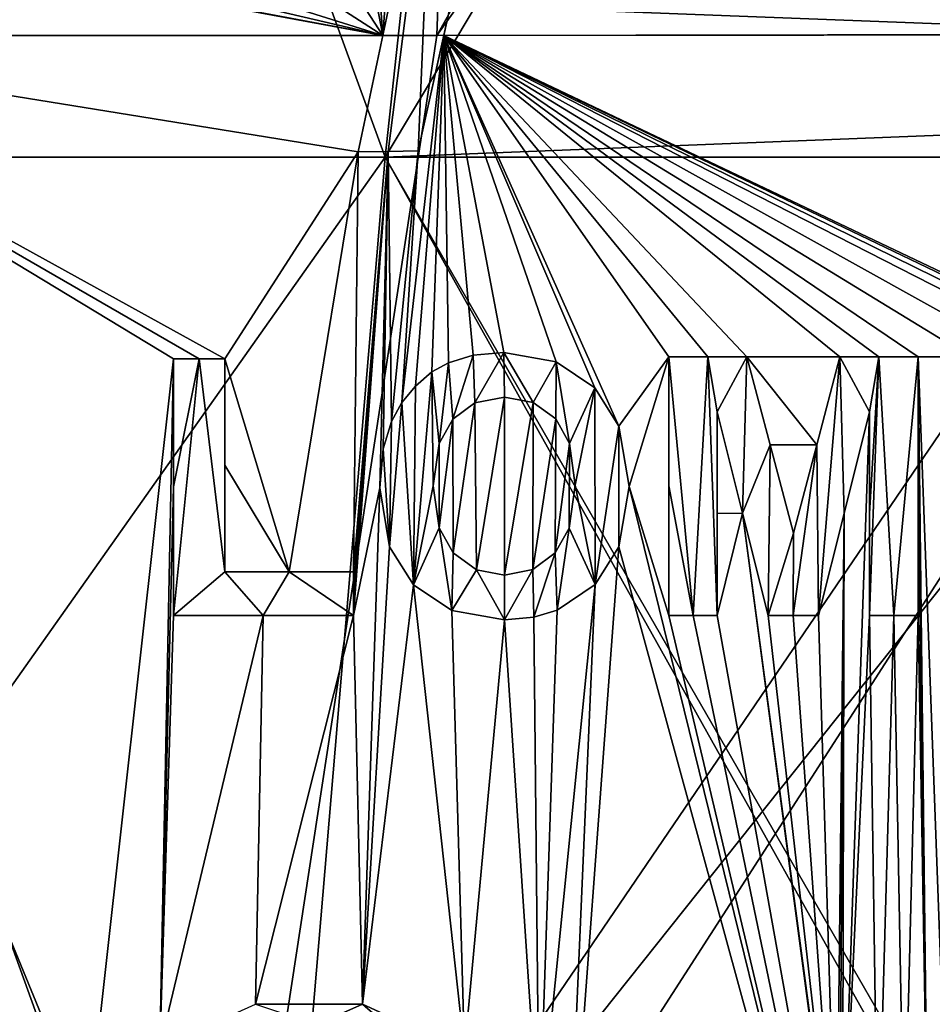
# Model space of a CAD drawing. Header units: millimetres. Extents: x -65 to 65, y -60 to 48.
# Tile 20 of 110: x -9.22 to -2.16, y -29.43 to -21.82. Entities that reach past the tile are written whole.
import ezdxf

# ---------------------------------------------------------------- set-up
doc = ezdxf.new("R2010")
doc.units = ezdxf.units.MM
doc.header["$LTSCALE"] = 101.851852
for name, color, linetype in [('387', 7, 'CONTINUOUS'), ('388', 7, 'CONTINUOUS'), ('512', 7, 'CONTINUOUS'), ('513', 7, 'CONTINUOUS')]:
    doc.layers.add(name, color=color, linetype=linetype)

msp = doc.modelspace()

# ---------------------------------------------------------------- linework, layer by layer
at = {"layer": '387', "color": 2, "linetype": 'Continuous'}
for points in [[(-5.235, -12.2045, 28.0046), (-12.5628, -22.8791, 32.4282), (-10.2917, -12.2045, 26.5659), (-5.235, -12.2045, 28.0046)], [(-6.3902, -22.8791, 34.1845), (-12.5628, -22.8791, 32.4282), (-5.235, -12.2045, 28.0046), (-6.3902, -22.8791, 34.1845)], [(-12.5628, -22.8791, -32.4282), (-6.3902, -22.8791, -34.1845), (-10.2917, -12.2045, -26.5659), (-12.5628, -22.8791, -32.4282)], [(-10.2917, -12.2045, -26.5659), (-6.3902, -22.8791, -34.1845), (-5.235, -12.2045, -28.0046), (-10.2917, -12.2045, -26.5659)], [(0, -12.2043, 28.4896), (0, -22.6265, 34.6444), (-6.3902, -22.8791, 34.1845), (0, -12.2043, 28.4896)], [(0, -12.2043, 28.4896), (-6.3902, -22.8791, 34.1845), (-5.235, -12.2045, 28.0046), (0, -12.2043, 28.4896)], [(-6.3902, -22.8791, -34.1845), (0, -22.878, -34.776), (-5.235, -12.2045, -28.0046), (-6.3902, -22.8791, -34.1845)], [(0, -22.6265, -34.6444), (0, -12.2043, -28.4896), (-5.235, -12.2045, -28.0046), (0, -22.6265, -34.6444)], [(0, -22.878, -34.776), (0, -22.6265, -34.6444), (-5.235, -12.2045, -28.0046), (0, -22.878, -34.776)], [(0, -22.6265, 34.6444), (0, -22.878, 34.776), (-6.3902, -22.8791, 34.1845), (0, -22.6265, 34.6444)], [(-14.4567, -34.2953, -37.317), (-7.3536, -34.2953, -39.338), (-12.5628, -22.8791, -32.4282), (-14.4567, -34.2953, -37.317)], [(-6.3902, -22.8791, 34.1845), (-14.4567, -34.2953, 37.317), (-12.5628, -22.8791, 32.4282), (-6.3902, -22.8791, 34.1845)], [(-7.3536, -34.2953, 39.338), (-14.4567, -34.2953, 37.317), (-6.3902, -22.8791, 34.1845), (-7.3536, -34.2953, 39.338)], [(-12.5628, -22.8791, -32.4282), (-7.3536, -34.2953, -39.338), (-6.3902, -22.8791, -34.1845), (-12.5628, -22.8791, -32.4282)], [(0, -22.878, 34.776), (-7.3536, -34.2953, 39.338), (-6.3902, -22.8791, 34.1845), (0, -22.878, 34.776)], [(0, -22.878, 34.776), (0, -33.9563, 39.8831), (-7.3536, -34.2953, 39.338), (0, -22.878, 34.776)], [(-7.3536, -34.2953, -39.338), (0, -34.2931, -40.0186), (-6.3902, -22.8791, -34.1845), (-7.3536, -34.2953, -39.338)], [(0, -33.9563, -39.8831), (0, -22.878, -34.776), (-6.3902, -22.8791, -34.1845), (0, -33.9563, -39.8831)], [(0, -34.2931, -40.0186), (0, -33.9563, -39.8831), (-6.3902, -22.8791, -34.1845), (0, -34.2931, -40.0186)]]:
    msp.add_3dface(points, dxfattribs=at)
at = {"layer": '388', "linetype": 'Continuous'}
for points in [[(-5.9894, -21.937, -36.2751), (-11.8188, -21.937, -34.8149), (-5.6098, -11.3027, -30.0098), (-5.9894, -21.937, -36.2751)], [(-5.6098, -11.3027, -30.0098), (-11.8188, -21.937, -34.8149), (-11.0286, -11.3027, -28.468), (-5.6098, -11.3027, -30.0098)], [(-6.4081, -21.9369, 36.2034), (-5.6098, -11.3027, 30.0098), (-6.6373, -18.8403, 34.463), (-6.4081, -21.9369, 36.2034)], [(-6.0174, -20.0956, 35.2775), (-5.6098, -11.3027, 30.0098), (-6.4081, -21.9369, 36.2034), (-6.0174, -20.0956, 35.2775)], [(0, -11.3016, -30.5289), (-5.9894, -21.937, -36.2751), (-5.6098, -11.3027, -30.0098), (0, -11.3016, -30.5289)], [(0, -11.3016, -30.5289), (0, -13.566, -31.9797), (-5.9894, -21.937, -36.2751), (0, -11.3016, -30.5289)], [(0, -21.9283, 36.7617), (0, -14.8287, 32.7586), (-5.6098, -11.3027, 30.0098), (0, -21.9283, 36.7617)], [(0, -21.9283, 36.7617), (-5.6098, -11.3027, 30.0098), (-2.3126, -18.1879, 34.6528), (0, -21.9283, 36.7617)], [(0, -13.566, -31.9797), (0, -21.9334, -36.7644), (-5.9894, -21.937, -36.2751), (0, -13.566, -31.9797)], [(-2.1966, -18.9096, 35.0662), (0, -21.9283, 36.7617), (-2.3126, -18.1879, 34.6528), (-2.1966, -18.9096, 35.0662)], [(-6.7989, -19.9096, 35.0322), (-6.4081, -21.9369, 36.2034), (-6.6373, -18.8403, 34.463), (-6.7989, -19.9096, 35.0322)], [(-2.3503, -19.8395, 35.5701), (0, -21.9283, 36.7617), (-2.1966, -18.9096, 35.0662), (-2.3503, -19.8395, 35.5701)], [(-2.8115, -20.6894, 35.9975), (0, -21.9283, 36.7617), (-2.3503, -19.8395, 35.5701), (-2.8115, -20.6894, 35.9975)], [(-7.2075, -20.7058, 35.3894), (-6.4081, -21.9369, 36.2034), (-6.7989, -19.9096, 35.0322), (-7.2075, -20.7058, 35.3894)], [(-7.6429, -21.1398, 35.5345), (-6.4081, -21.9369, 36.2034), (-7.2075, -20.7058, 35.3894), (-7.6429, -21.1398, 35.5345)], [(-3.0463, -20.9566, 36.1216), (0, -21.9283, 36.7617), (-2.8115, -20.6894, 35.9975), (-3.0463, -20.9566, 36.1216)], [(-3.2834, -21.1532, 36.2057), (0, -21.9283, 36.7617), (-3.0463, -20.9566, 36.1216), (-3.2834, -21.1532, 36.2057)], [(-8.1493, -21.3883, 35.5567), (-6.4081, -21.9369, 36.2034), (-7.6429, -21.1398, 35.5345), (-8.1493, -21.3883, 35.5567)], [(-3.782, -21.3976, 36.2869), (0, -21.9283, 36.7617), (-3.2834, -21.1532, 36.2057), (-3.782, -21.3976, 36.2869)], [(-12.1623, -21.937, 34.6963), (-6.4081, -21.9369, 36.2034), (-9.4876, -21.3668, 35.2114), (-12.1623, -21.937, 34.6963)], [(-6.4081, -21.9369, 36.2034), (-8.8131, -21.4824, 35.4491), (-9.4876, -21.3668, 35.2114), (-6.4081, -21.9369, 36.2034)], [(-8.4535, -21.4569, 35.5227), (-6.4081, -21.9369, 36.2034), (-8.1493, -21.3883, 35.5567), (-8.4535, -21.4569, 35.5227)], [(-4.3716, -21.4824, 36.2656), (0, -21.9283, 36.7617), (-3.782, -21.3976, 36.2869), (-4.3716, -21.4824, 36.2656)], [(-8.8131, -21.4824, 35.4491), (-6.4081, -21.9369, 36.2034), (-8.4535, -21.4569, 35.5227), (-8.8131, -21.4824, 35.4491)], [(-5.8838, -21.7018, 36.1679), (0, -21.9283, 36.7617), (-4.3716, -21.4824, 36.2656), (-5.8838, -21.7018, 36.1679)], [(-5.9358, -21.937, 36.2839), (0, -21.9283, 36.7617), (-5.8838, -21.7018, 36.1679), (-5.9358, -21.937, 36.2839)], [(0, -21.9334, -36.7644), (0, -23.5794, -37.6067), (-7.725, -33.2839, -41.2673), (0, -21.9334, -36.7644)], [(-5.9894, -21.937, -36.2751), (0, -21.9334, -36.7644), (-7.725, -33.2839, -41.2673), (-5.9894, -21.937, -36.2751)], [(0, -21.9283, 36.7617), (-5.9358, -21.937, 36.2839), (-0.5996, -24.4754, 38.0477), (0, -21.9283, 36.7617)], [(-15.1863, -33.2839, -39.1413), (-11.8188, -21.937, -34.8149), (-7.725, -33.2839, -41.2673), (-15.1863, -33.2839, -39.1413)], [(-8.7929, -32.1706, 40.5888), (-12.1623, -21.937, 34.6963), (-15.0174, -33.2839, 39.2064), (-8.7929, -32.1706, 40.5888)], [(-6.4081, -21.9369, 36.2034), (-12.1623, -21.937, 34.6963), (-6.5991, -22.8382, 36.6417), (-6.4081, -21.9369, 36.2034)], [(-6.5991, -22.8382, 36.6417), (-12.1623, -21.937, 34.6963), (-7.6282, -24.4397, 37.2621), (-6.5991, -22.8382, 36.6417)], [(-8.6881, -30.3895, 39.8428), (-12.1623, -21.937, 34.6963), (-8.9454, -31.2465, 40.1602), (-8.6881, -30.3895, 39.8428)], [(-12.1623, -21.937, 34.6963), (-8.6881, -30.3895, 39.8428), (-8.027, -24.4397, 37.1782), (-12.1623, -21.937, 34.6963)], [(-8.9454, -31.2465, 40.1602), (-12.1623, -21.937, 34.6963), (-8.7929, -32.1706, 40.5888), (-8.9454, -31.2465, 40.1602)], [(-7.6282, -24.4397, 37.2621), (-12.1623, -21.937, 34.6963), (-7.8277, -24.4397, 37.2207), (-7.6282, -24.4397, 37.2621)], [(-7.8277, -24.4397, 37.2207), (-12.1623, -21.937, 34.6963), (-8.027, -24.4397, 37.1782), (-7.8277, -24.4397, 37.2207)], [(-11.8188, -21.937, -34.8149), (-5.9894, -21.937, -36.2751), (-7.725, -33.2839, -41.2673), (-11.8188, -21.937, -34.8149)], [(-6.1555, -24.6488, 37.6377), (-5.9358, -21.937, 36.2839), (-6.2589, -24.7761, 37.6839), (-6.1555, -24.6488, 37.6377)], [(-5.9358, -21.937, 36.2839), (-6.1332, -22.8305, 36.7186), (-6.2589, -24.7761, 37.6839), (-5.9358, -21.937, 36.2839)], [(-6.027, -24.5392, 37.6039), (-5.9358, -21.937, 36.2839), (-6.1555, -24.6488, 37.6377), (-6.027, -24.5392, 37.6039)], [(-5.8985, -24.4685, 37.5891), (-5.9358, -21.937, 36.2839), (-6.027, -24.5392, 37.6039), (-5.8985, -24.4685, 37.5891)], [(-3.893, -24.4234, 37.827), (-5.9358, -21.937, 36.2839), (-4.1941, -24.4234, 37.7948), (-3.893, -24.4234, 37.827)], [(-4.1941, -24.4234, 37.7948), (-5.9358, -21.937, 36.2839), (-4.5807, -24.959, 38.0144), (-4.1941, -24.4234, 37.7948)], [(-2.2665, -24.4234, 37.9592), (-5.9358, -21.937, 36.2839), (-2.5691, -24.4234, 37.9399), (-2.2665, -24.4234, 37.9592)], [(-4.5807, -24.959, 38.0144), (-5.9358, -21.937, 36.2839), (-4.7674, -24.6635, 37.8458), (-4.5807, -24.959, 38.0144)], [(-4.7674, -24.6635, 37.8458), (-5.9358, -21.937, 36.2839), (-5.0673, -24.461, 37.7064), (-4.7674, -24.6635, 37.8458)], [(-5.0673, -24.461, 37.7064), (-5.9358, -21.937, 36.2839), (-5.4703, -24.3893, 37.6143), (-5.0673, -24.461, 37.7064)], [(-5.4703, -24.3893, 37.6143), (-5.9358, -21.937, 36.2839), (-5.7092, -24.4113, 37.5898), (-5.4703, -24.3893, 37.6143)], [(-5.7092, -24.4113, 37.5898), (-5.9358, -21.937, 36.2839), (-5.8985, -24.4685, 37.5891), (-5.7092, -24.4113, 37.5898)], [(-0.5996, -24.4754, 38.0477), (-5.9358, -21.937, 36.2839), (-0.7121, -24.4438, 38.0303), (-0.5996, -24.4754, 38.0477)], [(-0.7121, -24.4438, 38.0303), (-5.9358, -21.937, 36.2839), (-0.8696, -24.4279, 38.0191), (-0.7121, -24.4438, 38.0303)], [(-0.8696, -24.4279, 38.0191), (-5.9358, -21.937, 36.2839), (-1.0653, -24.4234, 38.0119), (-0.8696, -24.4279, 38.0191)], [(-1.0653, -24.4234, 38.0119), (-5.9358, -21.937, 36.2839), (-1.465, -24.4234, 37.9986), (-1.0653, -24.4234, 38.0119)], [(-1.465, -24.4234, 37.9986), (-5.9358, -21.937, 36.2839), (-1.8644, -24.4234, 37.9811), (-1.465, -24.4234, 37.9986)], [(-1.8644, -24.4234, 37.9811), (-5.9358, -21.937, 36.2839), (-2.2665, -24.4234, 37.9592), (-1.8644, -24.4234, 37.9811)], [(-2.8714, -24.4234, 37.9183), (-5.9358, -21.937, 36.2839), (-3.5916, -24.4234, 37.8568), (-2.8714, -24.4234, 37.9183)], [(-5.9358, -21.937, 36.2839), (-2.8714, -24.4234, 37.9183), (-2.5691, -24.4234, 37.9399), (-5.9358, -21.937, 36.2839)], [(-3.5916, -24.4234, 37.8568), (-5.9358, -21.937, 36.2839), (-3.893, -24.4234, 37.827), (-3.5916, -24.4234, 37.8568)], [(-6.5991, -22.8382, 36.6417), (-7.6282, -24.4397, 37.2621), (-7.1321, -26.0864, 38.1712), (-6.5991, -22.8382, 36.6417)], [(-6.6347, -26.0864, 38.2608), (-6.5991, -22.8382, 36.6417), (-7.1321, -26.0864, 38.1712), (-6.6347, -26.0864, 38.2608)], [(-6.3663, -22.8343, 36.6809), (-6.5991, -22.8382, 36.6417), (-6.6347, -26.0864, 38.2608), (-6.3663, -22.8343, 36.6809)], [(-6.4305, -25.4356, 37.9798), (-6.3663, -22.8343, 36.6809), (-6.6347, -26.4234, 38.4226), (-6.4305, -25.4356, 37.9798)], [(-6.6347, -26.4234, 38.4226), (-6.3663, -22.8343, 36.6809), (-6.6347, -26.2548, 38.3418), (-6.6347, -26.4234, 38.4226)], [(-6.6347, -26.2548, 38.3418), (-6.3663, -22.8343, 36.6809), (-6.6347, -26.0864, 38.2608), (-6.6347, -26.2548, 38.3418)], [(-6.4044, -25.1358, 37.8372), (-6.3663, -22.8343, 36.6809), (-6.4305, -25.4356, 37.9798), (-6.4044, -25.1358, 37.8372)], [(-6.3396, -24.9228, 37.743), (-6.3663, -22.8343, 36.6809), (-6.4044, -25.1358, 37.8372), (-6.3396, -24.9228, 37.743)], [(-6.1332, -22.8305, 36.7186), (-6.3663, -22.8343, 36.6809), (-6.3396, -24.9228, 37.743), (-6.1332, -22.8305, 36.7186)], [(-6.2589, -24.7761, 37.6839), (-6.1332, -22.8305, 36.7186), (-6.3396, -24.9228, 37.743), (-6.2589, -24.7761, 37.6839)], [(0, -23.5794, -37.6067), (0, -33.2792, -41.9823), (-7.725, -33.2839, -41.2673), (0, -23.5794, -37.6067)], [(-8.6881, -30.3895, 39.8428), (-8.1326, -29.7647, 39.6833), (-8.027, -24.4397, 37.1782), (-8.6881, -30.3895, 39.8428)], [(-8.027, -24.4397, 37.1782), (-8.1326, -29.7647, 39.6833), (-8.027, -25.4279, 37.671), (-8.027, -24.4397, 37.1782)], [(-7.1321, -26.0864, 38.1712), (-7.6282, -24.4397, 37.2621), (-7.6282, -25.2606, 37.6712), (-7.1321, -26.0864, 38.1712)], [(-4.5026, -25.4261, 38.2517), (-4.1941, -24.4234, 37.7948), (-4.5807, -24.959, 38.0144), (-4.5026, -25.4261, 38.2517)], [(-4.1941, -26.4234, 38.765), (-4.1941, -24.4234, 37.7948), (-4.5026, -25.4261, 38.2517), (-4.1941, -26.4234, 38.765)], [(-4.1941, -25.4201, 38.2838), (-4.1941, -24.4234, 37.7948), (-4.1941, -26.4234, 38.765), (-4.1941, -25.4201, 38.2838)], [(-3.4111, -25.1034, 38.2077), (-3.0501, -25.1039, 38.2384), (-3.5916, -24.4234, 37.8568), (-3.4111, -25.1034, 38.2077)], [(-3.0501, -25.1039, 38.2384), (-2.8714, -24.4234, 37.9183), (-3.5916, -24.4234, 37.8568), (-3.0501, -25.1039, 38.2384)], [(-1.8644, -24.4234, 37.9811), (-2.2665, -24.4234, 37.9592), (-2.0432, -30.4205, 40.7412), (-1.8644, -24.4234, 37.9811)], [(-2.2665, -24.4234, 37.9592), (-2.2665, -25.4201, 38.4461), (-2.1925, -30.6021, 40.8115), (-2.2665, -24.4234, 37.9592)], [(-2.0432, -30.4205, 40.7412), (-2.2665, -24.4234, 37.9592), (-2.1925, -30.6021, 40.8115), (-2.0432, -30.4205, 40.7412)], [(-5.4662, -24.7344, 37.7863), (-5.6954, -24.7794, 37.7748), (-5.6837, -26.0698, 38.4056), (-5.4662, -24.7344, 37.7863)], [(-5.4662, -26.1123, 38.4576), (-5.4662, -24.7344, 37.7863), (-5.6837, -26.0698, 38.4056), (-5.4662, -26.1123, 38.4576)], [(-5.2434, -24.777, 37.839), (-5.4662, -24.7344, 37.7863), (-5.4662, -26.1123, 38.4576), (-5.2434, -24.777, 37.839)], [(-5.8664, -24.906, 37.8111), (-5.8623, -25.938, 38.3153), (-5.6954, -24.7794, 37.7748), (-5.8664, -24.906, 37.8111)], [(-5.6954, -24.7794, 37.7748), (-5.8623, -25.938, 38.3153), (-5.6837, -26.0698, 38.4056), (-5.6954, -24.7794, 37.7748)], [(-5.2472, -26.0687, 38.4672), (-5.2434, -24.777, 37.839), (-5.4662, -26.1123, 38.4576), (-5.2472, -26.0687, 38.4672)], [(-5.0691, -24.9039, 37.9252), (-5.2434, -24.777, 37.839), (-5.2472, -26.0687, 38.4672), (-5.0691, -24.9039, 37.9252)], [(-5.9714, -25.0938, 37.8872), (-5.9707, -25.7465, 38.206), (-5.8664, -24.906, 37.8111), (-5.9714, -25.0938, 37.8872)], [(-5.9707, -25.7465, 38.206), (-5.8623, -25.938, 38.3153), (-5.8664, -24.906, 37.8111), (-5.9707, -25.7465, 38.206)], [(-5.0728, -25.9391, 38.4283), (-5.0691, -24.9039, 37.9252), (-5.2472, -26.0687, 38.4672), (-5.0728, -25.9391, 38.4283)], [(-4.9634, -25.0923, 38.0317), (-5.0691, -24.9039, 37.9252), (-5.0728, -25.9391, 38.4283), (-4.9634, -25.0923, 38.0317)], [(-3.8201, -24.849, 38.0444), (-3.8201, -25.6342, 38.4264), (-3.6236, -25.6335, 38.4451), (-3.8201, -24.849, 38.0444)], [(-2.6412, -24.849, 38.1444), (-2.8389, -25.6341, 38.5113), (-2.8506, -30.8756, 40.888), (-2.6412, -24.849, 38.1444)], [(-2.6412, -26.4234, 38.9017), (-2.6412, -24.849, 38.1444), (-2.8506, -30.8756, 40.888), (-2.6412, -26.4234, 38.9017)], [(-2.6412, -25.6342, 38.5254), (-2.6412, -24.849, 38.1444), (-2.6412, -26.4234, 38.9017), (-2.6412, -25.6342, 38.5254)], [(-6.0177, -25.422, 38.0408), (-5.9707, -25.7465, 38.206), (-5.9714, -25.0938, 37.8872), (-6.0177, -25.422, 38.0408)], [(-4.9657, -25.7494, 38.351), (-4.9634, -25.0923, 38.0317), (-5.0728, -25.9391, 38.4283), (-4.9657, -25.7494, 38.351)], [(-4.9181, -25.4165, 38.1958), (-4.9634, -25.0923, 38.0317), (-4.9657, -25.7494, 38.351), (-4.9181, -25.4165, 38.1958)], [(-3.2296, -25.7876, 38.5543), (-3.0501, -25.1039, 38.2384), (-3.4111, -25.1034, 38.2077), (-3.2296, -25.7876, 38.5543)], [(-7.6282, -26.0864, 38.0751), (-7.1321, -26.0864, 38.1712), (-7.6282, -25.2606, 37.6712), (-7.6282, -26.0864, 38.0751)], [(-8.027, -25.4279, 37.671), (-8.1326, -29.7647, 39.6833), (-8.027, -26.4234, 38.1561), (-8.027, -25.4279, 37.671)], [(-6.5638, -29.4308, 39.8244), (-6.4305, -25.4356, 37.9798), (-6.6347, -26.4234, 38.4226), (-6.5638, -29.4308, 39.8244)], [(-6.4305, -25.4356, 37.9798), (-6.5638, -29.4308, 39.8244), (-6.3546, -25.8922, 38.2146), (-6.4305, -25.4356, 37.9798)], [(-4.5026, -25.4261, 38.2517), (-4.5813, -25.8929, 38.4678), (-2.647, -32.9658, 41.7719), (-4.5026, -25.4261, 38.2517)], [(-4.1941, -26.4234, 38.765), (-4.5026, -25.4261, 38.2517), (-2.647, -32.9658, 41.7719), (-4.1941, -26.4234, 38.765)], [(-2.2665, -25.4201, 38.4461), (-2.2665, -26.4234, 38.9253), (-2.1925, -30.6021, 40.8115), (-2.2665, -25.4201, 38.4461)], [(-3.8201, -25.6342, 38.4264), (-3.8201, -26.4234, 38.8037), (-3.6236, -25.6335, 38.4451), (-3.8201, -25.6342, 38.4264)], [(-3.6236, -25.6335, 38.4451), (-3.8201, -26.4234, 38.8037), (-2.647, -32.9658, 41.7719), (-3.6236, -25.6335, 38.4451)], [(-3.4256, -26.4234, 38.8405), (-3.6236, -25.6335, 38.4451), (-2.8978, -31.0541, 40.9606), (-3.4256, -26.4234, 38.8405)], [(-2.8978, -31.0541, 40.9606), (-3.6236, -25.6335, 38.4451), (-2.647, -32.9658, 41.7719), (-2.8978, -31.0541, 40.9606)], [(-2.8389, -25.6341, 38.5113), (-3.0376, -26.4234, 38.8727), (-2.8978, -31.0541, 40.9606), (-2.8389, -25.6341, 38.5113)], [(-2.8389, -25.6341, 38.5113), (-2.8978, -31.0541, 40.9606), (-2.8742, -30.9648, 40.9243), (-2.8389, -25.6341, 38.5113)], [(-2.8506, -30.8756, 40.888), (-2.8389, -25.6341, 38.5113), (-2.8742, -30.9648, 40.9243), (-2.8506, -30.8756, 40.888)], [(-6.3546, -25.8922, 38.2146), (-6.5638, -29.4308, 39.8244), (-6.1697, -26.1863, 38.3865), (-6.3546, -25.8922, 38.2146)], [(-4.5813, -25.8929, 38.4678), (-4.9915, -31.4044, 40.9075), (-2.647, -32.9658, 41.7719), (-4.5813, -25.8929, 38.4678)], [(-4.765, -26.1843, 38.5851), (-4.9915, -31.4044, 40.9075), (-4.5813, -25.8929, 38.4678), (-4.765, -26.1843, 38.5851)], [(-6.5638, -29.4308, 39.8244), (-5.7758, -29.7951, 40.1076), (-6.1697, -26.1863, 38.3865), (-6.5638, -29.4308, 39.8244)], [(-6.1697, -26.1863, 38.3865), (-5.7758, -29.7951, 40.1076), (-5.8734, -26.3857, 38.5284), (-6.1697, -26.1863, 38.3865)], [(-5.0572, -26.3839, 38.6431), (-5.1989, -30.4976, 40.4932), (-4.765, -26.1843, 38.5851), (-5.0572, -26.3839, 38.6431)], [(-5.1989, -30.4976, 40.4932), (-4.9915, -31.4044, 40.9075), (-4.765, -26.1843, 38.5851), (-5.1989, -30.4976, 40.4932)], [(-8.027, -26.4234, 38.1561), (-8.1326, -29.7647, 39.6833), (-7.332, -26.4234, 38.2957), (-8.027, -26.4234, 38.1561)], [(-8.1326, -29.7647, 39.6833), (-7.3925, -29.4316, 39.6793), (-7.332, -26.4234, 38.2957), (-8.1326, -29.7647, 39.6833)], [(-7.332, -26.4234, 38.2957), (-7.3925, -29.4316, 39.6793), (-6.6347, -26.4234, 38.4226), (-7.332, -26.4234, 38.2957)], [(-7.3925, -29.4316, 39.6793), (-6.5638, -29.4308, 39.8244), (-6.6347, -26.4234, 38.4226), (-7.3925, -29.4316, 39.6793)], [(-5.8734, -26.3857, 38.5284), (-5.7758, -29.7951, 40.1076), (-5.4649, -26.4575, 38.6226), (-5.8734, -26.3857, 38.5284)], [(-5.239, -26.4373, 38.6443), (-5.1989, -30.4976, 40.4932), (-5.0572, -26.3839, 38.6431), (-5.239, -26.4373, 38.6443)], [(-4.0071, -26.4234, 38.7848), (-4.1941, -26.4234, 38.765), (-2.647, -32.9658, 41.7719), (-4.0071, -26.4234, 38.7848)], [(-3.8201, -26.4234, 38.8037), (-4.0071, -26.4234, 38.7848), (-2.647, -32.9658, 41.7719), (-3.8201, -26.4234, 38.8037)], [(-3.2316, -26.4234, 38.8571), (-3.4256, -26.4234, 38.8405), (-2.8978, -31.0541, 40.9606), (-3.2316, -26.4234, 38.8571)], [(-3.0376, -26.4234, 38.8727), (-3.2316, -26.4234, 38.8571), (-2.8978, -31.0541, 40.9606), (-3.0376, -26.4234, 38.8727)], [(-2.5778, -30.8115, 40.8787), (-2.6412, -26.4234, 38.9017), (-2.8506, -30.8756, 40.888), (-2.5778, -30.8115, 40.8787)], [(-2.4539, -26.4234, 38.9139), (-2.6412, -26.4234, 38.9017), (-2.5778, -30.8115, 40.8787), (-2.4539, -26.4234, 38.9139)], [(-2.3749, -30.7285, 40.8555), (-2.4539, -26.4234, 38.9139), (-2.5778, -30.8115, 40.8787), (-2.3749, -30.7285, 40.8555)], [(-2.2665, -26.4234, 38.9253), (-2.4539, -26.4234, 38.9139), (-2.3749, -30.7285, 40.8555), (-2.2665, -26.4234, 38.9253)], [(-2.1925, -30.6021, 40.8115), (-2.2665, -26.4234, 38.9253), (-2.3749, -30.7285, 40.8555), (-2.1925, -30.6021, 40.8115)], [(-5.7758, -29.7951, 40.1076), (-5.1989, -30.4976, 40.4932), (-5.4649, -26.4575, 38.6226), (-5.7758, -29.7951, 40.1076)], [(-5.4649, -26.4575, 38.6226), (-5.1989, -30.4976, 40.4932), (-5.239, -26.4373, 38.6443), (-5.4649, -26.4575, 38.6226)]]:
    msp.add_3dface(points, dxfattribs=at)
at = {"layer": '512', "linetype": 'Continuous'}
for points in [[(-6.5991, -22.8382, 36.5276), (-6.3663, -22.8343, 36.5669), (-6.0174, -20.0956, 35.162), (-6.5991, -22.8382, 36.5276)], [(-6.3663, -22.8343, 36.5669), (-6.1332, -22.8305, 36.6047), (-6.0174, -20.0956, 35.162), (-6.3663, -22.8343, 36.5669)], [(-6.0174, -20.0956, 35.162), (-6.1332, -22.8305, 36.6047), (-5.8838, -21.7018, 36.0535), (-6.0174, -20.0956, 35.162)], [(-8.027, -25.4279, 37.5574), (-8.027, -26.4234, 38.0431), (-7.8277, -24.4397, 37.1068), (-8.027, -25.4279, 37.5574)], [(-8.027, -24.4397, 37.0642), (-8.027, -25.4279, 37.5574), (-7.8277, -24.4397, 37.1068), (-8.027, -24.4397, 37.0642)], [(-8.027, -26.4234, 38.0431), (-7.6282, -26.0864, 37.9622), (-7.8277, -24.4397, 37.1068), (-8.027, -26.4234, 38.0431)], [(-7.6282, -26.0864, 37.9622), (-7.6282, -24.4397, 37.1483), (-7.8277, -24.4397, 37.1068), (-7.6282, -26.0864, 37.9622)], [(-7.6282, -25.2606, 37.5579), (-7.6282, -24.4397, 37.1483), (-7.6282, -26.0864, 37.9622), (-7.6282, -25.2606, 37.5579)], [(-5.8985, -24.4685, 37.4762), (-5.8664, -24.906, 37.6985), (-5.7092, -24.4113, 37.477), (-5.8985, -24.4685, 37.4762)], [(-5.8664, -24.906, 37.6985), (-5.6954, -24.7794, 37.6622), (-5.7092, -24.4113, 37.477), (-5.8664, -24.906, 37.6985)], [(-5.7092, -24.4113, 37.477), (-5.6954, -24.7794, 37.6622), (-5.4703, -24.3893, 37.5016), (-5.7092, -24.4113, 37.477)], [(-5.6954, -24.7794, 37.6622), (-5.4662, -24.7344, 37.6738), (-5.4703, -24.3893, 37.5016), (-5.6954, -24.7794, 37.6622)], [(-5.4703, -24.3893, 37.5016), (-5.2434, -24.777, 37.7266), (-5.0673, -24.461, 37.5939), (-5.4703, -24.3893, 37.5016)], [(-5.4662, -24.7344, 37.6738), (-5.2434, -24.777, 37.7266), (-5.4703, -24.3893, 37.5016), (-5.4662, -24.7344, 37.6738)], [(-4.1941, -25.4201, 38.1721), (-4.0071, -26.4234, 38.6736), (-4.1941, -24.4234, 37.6826), (-4.1941, -25.4201, 38.1721)], [(-4.1941, -24.4234, 37.6826), (-4.0071, -26.4234, 38.6736), (-3.893, -24.4234, 37.7149), (-4.1941, -24.4234, 37.6826)], [(-4.0071, -26.4234, 38.6736), (-3.8201, -26.4234, 38.6926), (-3.893, -24.4234, 37.7149), (-4.0071, -26.4234, 38.6736)], [(-3.8201, -26.4234, 38.6926), (-3.8201, -24.849, 37.9325), (-3.893, -24.4234, 37.7149), (-3.8201, -26.4234, 38.6926)], [(-3.893, -24.4234, 37.7149), (-3.8201, -24.849, 37.9325), (-3.5916, -24.4234, 37.7448), (-3.893, -24.4234, 37.7149)], [(-3.8201, -24.849, 37.9325), (-3.6236, -25.6335, 38.3337), (-3.5916, -24.4234, 37.7448), (-3.8201, -24.849, 37.9325)], [(-3.5916, -24.4234, 37.7448), (-3.6236, -25.6335, 38.3337), (-3.4111, -25.1034, 38.096), (-3.5916, -24.4234, 37.7448)], [(-3.0376, -26.4234, 38.7618), (-2.8714, -24.4234, 37.8064), (-3.0501, -25.1039, 38.1269), (-3.0376, -26.4234, 38.7618)], [(-2.8389, -25.6341, 38.4001), (-2.8714, -24.4234, 37.8064), (-3.0376, -26.4234, 38.7618), (-2.8389, -25.6341, 38.4001)], [(-2.6412, -24.849, 38.0328), (-2.8714, -24.4234, 37.8064), (-2.8389, -25.6341, 38.4001), (-2.6412, -24.849, 38.0328)], [(-2.5691, -24.4234, 37.8282), (-2.8714, -24.4234, 37.8064), (-2.6412, -24.849, 38.0328), (-2.5691, -24.4234, 37.8282)], [(-2.6412, -25.6342, 38.4142), (-2.5691, -24.4234, 37.8282), (-2.6412, -24.849, 38.0328), (-2.6412, -25.6342, 38.4142)], [(-2.6412, -26.4234, 38.7909), (-2.5691, -24.4234, 37.8282), (-2.6412, -25.6342, 38.4142), (-2.6412, -26.4234, 38.7909)], [(-2.4539, -26.4234, 38.8032), (-2.5691, -24.4234, 37.8282), (-2.6412, -26.4234, 38.7909), (-2.4539, -26.4234, 38.8032)], [(-2.2665, -24.4234, 37.8475), (-2.5691, -24.4234, 37.8282), (-2.4539, -26.4234, 38.8032), (-2.2665, -24.4234, 37.8475)], [(-2.2665, -26.4234, 38.8146), (-2.2665, -24.4234, 37.8475), (-2.4539, -26.4234, 38.8032), (-2.2665, -26.4234, 38.8146)], [(-2.2665, -25.4201, 38.3349), (-2.2665, -24.4234, 37.8475), (-2.2665, -26.4234, 38.8146), (-2.2665, -25.4201, 38.3349)], [(-6.027, -24.5392, 37.4911), (-5.9714, -25.0938, 37.7747), (-5.8985, -24.4685, 37.4762), (-6.027, -24.5392, 37.4911)], [(-5.9714, -25.0938, 37.7747), (-5.8664, -24.906, 37.6985), (-5.8985, -24.4685, 37.4762), (-5.9714, -25.0938, 37.7747)], [(-5.2434, -24.777, 37.7266), (-5.0691, -24.9039, 37.813), (-5.0673, -24.461, 37.5939), (-5.2434, -24.777, 37.7266)], [(-5.0691, -24.9039, 37.813), (-4.9634, -25.0923, 37.9196), (-5.0673, -24.461, 37.5939), (-5.0691, -24.9039, 37.813)], [(-5.0673, -24.461, 37.5939), (-4.9634, -25.0923, 37.9196), (-4.7674, -24.6635, 37.7335), (-5.0673, -24.461, 37.5939)], [(-6.1555, -24.6488, 37.5248), (-6.1697, -26.1863, 38.2744), (-6.027, -24.5392, 37.4911), (-6.1555, -24.6488, 37.5248)], [(-6.1697, -26.1863, 38.2744), (-6.0177, -25.422, 37.9284), (-6.027, -24.5392, 37.4911), (-6.1697, -26.1863, 38.2744)], [(-6.0177, -25.422, 37.9284), (-5.9714, -25.0938, 37.7747), (-6.027, -24.5392, 37.4911), (-6.0177, -25.422, 37.9284)], [(-6.2589, -24.7761, 37.571), (-6.1697, -26.1863, 38.2744), (-6.1555, -24.6488, 37.5248), (-6.2589, -24.7761, 37.571)], [(-4.9634, -25.0923, 37.9196), (-4.9181, -25.4165, 38.0839), (-4.7674, -24.6635, 37.7335), (-4.9634, -25.0923, 37.9196)], [(-4.9181, -25.4165, 38.0839), (-4.765, -26.1843, 38.4736), (-4.7674, -24.6635, 37.7335), (-4.9181, -25.4165, 38.0839)], [(-4.7674, -24.6635, 37.7335), (-4.765, -26.1843, 38.4736), (-4.5807, -24.959, 37.9024), (-4.7674, -24.6635, 37.7335)], [(-6.3396, -24.9228, 37.6302), (-6.3546, -25.8922, 38.1023), (-6.2589, -24.7761, 37.571), (-6.3396, -24.9228, 37.6302)], [(-6.3546, -25.8922, 38.1023), (-6.1697, -26.1863, 38.2744), (-6.2589, -24.7761, 37.571), (-6.3546, -25.8922, 38.1023)], [(-3.8201, -25.6342, 38.315), (-3.8201, -24.849, 37.9325), (-3.8201, -26.4234, 38.6926), (-3.8201, -25.6342, 38.315)], [(-6.4044, -25.1358, 37.7244), (-6.3546, -25.8922, 38.1023), (-6.3396, -24.9228, 37.6302), (-6.4044, -25.1358, 37.7244)], [(-4.765, -26.1843, 38.4736), (-4.5813, -25.8929, 38.3562), (-4.5807, -24.959, 37.9024), (-4.765, -26.1843, 38.4736)], [(-4.5813, -25.8929, 38.3562), (-4.5026, -25.4261, 38.1399), (-4.5807, -24.959, 37.9024), (-4.5813, -25.8929, 38.3562)], [(-3.6236, -25.6335, 38.3337), (-3.4256, -26.4234, 38.7295), (-3.4111, -25.1034, 38.096), (-3.6236, -25.6335, 38.3337)], [(-3.4111, -25.1034, 38.096), (-3.4256, -26.4234, 38.7295), (-3.2296, -25.7876, 38.4431), (-3.4111, -25.1034, 38.096)], [(-3.2296, -25.7876, 38.4431), (-3.2316, -26.4234, 38.7461), (-3.0501, -25.1039, 38.1269), (-3.2296, -25.7876, 38.4431)], [(-3.2316, -26.4234, 38.7461), (-3.0376, -26.4234, 38.7618), (-3.0501, -25.1039, 38.1269), (-3.2316, -26.4234, 38.7461)], [(-6.4305, -25.4356, 37.8672), (-6.3546, -25.8922, 38.1023), (-6.4044, -25.1358, 37.7244), (-6.4305, -25.4356, 37.8672)], [(-5.9707, -25.7465, 38.0938), (-6.0177, -25.422, 37.9284), (-6.1697, -26.1863, 38.2744), (-5.9707, -25.7465, 38.0938)], [(-4.9181, -25.4165, 38.0839), (-4.9657, -25.7494, 38.2391), (-4.765, -26.1843, 38.4736), (-4.9181, -25.4165, 38.0839)], [(-4.1941, -26.4234, 38.6538), (-4.0071, -26.4234, 38.6736), (-4.1941, -25.4201, 38.1721), (-4.1941, -26.4234, 38.6538)], [(-5.8734, -26.3857, 38.4165), (-5.9707, -25.7465, 38.0938), (-6.1697, -26.1863, 38.2744), (-5.8734, -26.3857, 38.4165)], [(-5.8623, -25.938, 38.2032), (-5.9707, -25.7465, 38.0938), (-5.8734, -26.3857, 38.4165), (-5.8623, -25.938, 38.2032)], [(-4.9657, -25.7494, 38.2391), (-5.0728, -25.9391, 38.3165), (-5.0572, -26.3839, 38.5316), (-4.9657, -25.7494, 38.2391)], [(-4.765, -26.1843, 38.4736), (-4.9657, -25.7494, 38.2391), (-5.0572, -26.3839, 38.5316), (-4.765, -26.1843, 38.4736)], [(-3.4256, -26.4234, 38.7295), (-3.2316, -26.4234, 38.7461), (-3.2296, -25.7876, 38.4431), (-3.4256, -26.4234, 38.7295)], [(-5.6837, -26.0698, 38.2937), (-5.8623, -25.938, 38.2032), (-5.8734, -26.3857, 38.4165), (-5.6837, -26.0698, 38.2937)], [(-5.0728, -25.9391, 38.3165), (-5.2472, -26.0687, 38.3554), (-5.239, -26.4373, 38.5327), (-5.0728, -25.9391, 38.3165)], [(-5.0572, -26.3839, 38.5316), (-5.0728, -25.9391, 38.3165), (-5.239, -26.4373, 38.5327), (-5.0572, -26.3839, 38.5316)], [(-7.332, -26.4234, 38.1831), (-7.6282, -26.0864, 37.9622), (-8.027, -26.4234, 38.0431), (-7.332, -26.4234, 38.1831)], [(-7.1321, -26.0864, 38.0586), (-7.6282, -26.0864, 37.9622), (-7.332, -26.4234, 38.1831), (-7.1321, -26.0864, 38.0586)], [(-6.6347, -26.4234, 38.3104), (-7.1321, -26.0864, 38.0586), (-7.332, -26.4234, 38.1831), (-6.6347, -26.4234, 38.3104)], [(-6.6347, -26.0864, 38.1484), (-7.1321, -26.0864, 38.0586), (-6.6347, -26.4234, 38.3104), (-6.6347, -26.0864, 38.1484)], [(-6.6347, -26.2548, 38.2295), (-6.6347, -26.0864, 38.1484), (-6.6347, -26.4234, 38.3104), (-6.6347, -26.2548, 38.2295)], [(-5.4649, -26.4575, 38.511), (-5.6837, -26.0698, 38.2937), (-5.8734, -26.3857, 38.4165), (-5.4649, -26.4575, 38.511)], [(-5.4662, -26.1123, 38.3457), (-5.6837, -26.0698, 38.2937), (-5.4649, -26.4575, 38.511), (-5.4662, -26.1123, 38.3457)], [(-5.2472, -26.0687, 38.3554), (-5.4662, -26.1123, 38.3457), (-5.4649, -26.4575, 38.511), (-5.2472, -26.0687, 38.3554)], [(-5.239, -26.4373, 38.5327), (-5.2472, -26.0687, 38.3554), (-5.4649, -26.4575, 38.511), (-5.239, -26.4373, 38.5327)], [(-7.3926, -29.4316, 39.5681), (-6.917, -29.5879, 39.7238), (-6.5639, -29.4307, 39.7136), (-7.3926, -29.4316, 39.5681)], [(-6.917, -29.5879, 39.7238), (-6.1461, -29.7938, 39.9416), (-6.5639, -29.4307, 39.7136), (-6.917, -29.5879, 39.7238)], [(-6.5639, -29.4307, 39.7136), (-6.1461, -29.7938, 39.9416), (-5.7758, -29.7951, 39.9974), (-6.5639, -29.4307, 39.7136)]]:
    msp.add_3dface(points, dxfattribs=at)
at = {"layer": '513', "linetype": 'Continuous'}
for points in [[(-5.0572, -26.3839, 38.5316), (-4.765, -26.1843, 38.5851), (-4.765, -26.1843, 38.5293), (-5.0572, -26.3839, 38.5316)], [(-5.0572, -26.3839, 38.6431), (-4.765, -26.1843, 38.5851), (-5.0572, -26.3839, 38.5316), (-5.0572, -26.3839, 38.6431)], [(-4.765, -26.1843, 38.4736), (-5.0572, -26.3839, 38.5316), (-4.765, -26.1843, 38.5293), (-4.765, -26.1843, 38.4736)], [(-5.0572, -26.3839, 38.6431), (-5.0572, -26.3839, 38.5316), (-5.239, -26.4373, 38.5327), (-5.0572, -26.3839, 38.6431)], [(-5.239, -26.4373, 38.6443), (-5.0572, -26.3839, 38.6431), (-5.239, -26.4373, 38.5327), (-5.239, -26.4373, 38.6443)], [(-5.239, -26.4373, 38.6443), (-5.4649, -26.4575, 38.511), (-5.4649, -26.4575, 38.5667), (-5.239, -26.4373, 38.6443)], [(-5.4649, -26.4575, 38.6226), (-5.239, -26.4373, 38.6443), (-5.4649, -26.4575, 38.5667), (-5.4649, -26.4575, 38.6226)], [(-5.239, -26.4373, 38.6443), (-5.239, -26.4373, 38.5327), (-5.4649, -26.4575, 38.511), (-5.239, -26.4373, 38.6443)]]:
    msp.add_3dface(points, dxfattribs=at)

doc.saveas('drawing.dxf')
